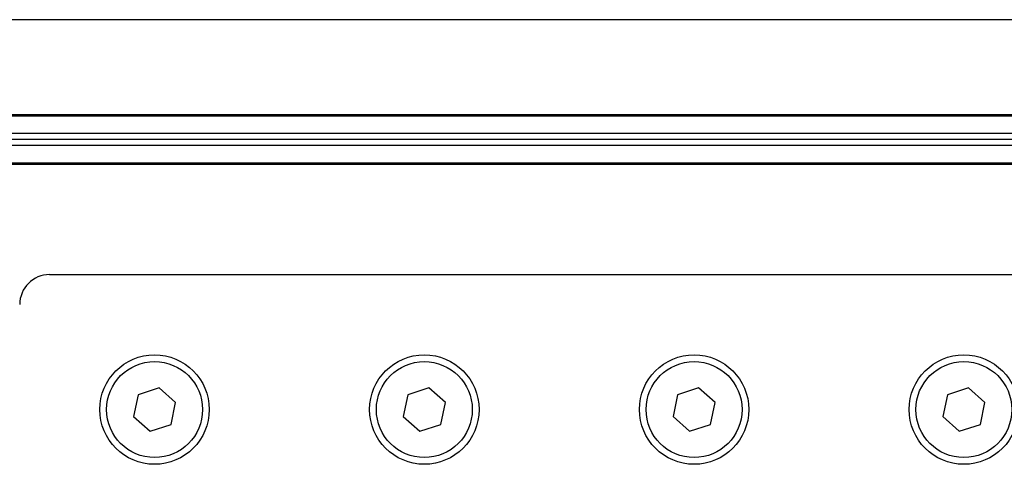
# Model space of a CAD drawing. Header units: millimetres. Extents: x 0 to 420, y 0 to 297.
# Tile 10 of 18: x 124 to 153, y 229 to 242. Entities that reach past the tile are written whole.
import ezdxf

# ---------------------------------------------------------------- set-up
doc = ezdxf.new("R2010")
doc.units = ezdxf.units.MM

msp = doc.modelspace()

# ---------------------------------------------------------------- linework, layer by layer
at = {"color": 7, "linetype": 'Continuous', "lineweight": 25}
for p, q in [((187.1359, 242.3905), (92.8641, 242.3905)), ((187.1359, 239.5498), (92.8641, 239.5498)), ((186.5983, 239.505), (93.4017, 239.505)), ((186.5983, 238.9852), (93.4017, 238.9852)), ((186.5983, 238.806), (93.4017, 238.806)), ((186.5983, 238.6268), (93.4017, 238.6268)), ((187.1359, 238.0622), (92.8641, 238.0622)), ((186.5983, 238.107), (93.4017, 238.107)), ((124.9452, 234.7735), (155.4133, 234.7735)), ((128.2173, 231.3891), (127.5881, 231.1826)), ((128.7108, 230.9474), (128.2173, 231.3891)), ((136.2824, 231.3891), (135.6532, 231.1826)), ((136.7759, 230.9474), (136.2824, 231.3891)), ((144.3475, 231.3891), (143.7183, 231.1826)), ((144.841, 230.9474), (144.3475, 231.3891)), ((152.4126, 231.3891), (151.7834, 231.1826)), ((152.9061, 230.9474), (152.4126, 231.3891)), ((127.5881, 231.1826), (127.4524, 230.5344)), ((135.6532, 231.1826), (135.5175, 230.5344)), ((143.7183, 231.1826), (143.5826, 230.5344)), ((151.7834, 231.1826), (151.6476, 230.5344)), ((128.5751, 230.2993), (128.7108, 230.9474)), ((136.6401, 230.2993), (136.7759, 230.9474)), ((144.7052, 230.2993), (144.841, 230.9474)), ((152.7703, 230.2993), (152.9061, 230.9474)), ((127.4524, 230.5344), (127.9458, 230.0927)), ((135.5175, 230.5344), (136.0109, 230.0927)), ((143.5826, 230.5344), (144.076, 230.0927)), ((151.6476, 230.5344), (152.1411, 230.0927)), ((127.9458, 230.0927), (128.5751, 230.2993)), ((136.0109, 230.0927), (136.6401, 230.2993)), ((144.076, 230.0927), (144.7052, 230.2993)), ((152.1411, 230.0927), (152.7703, 230.2993))]:
    msp.add_line(p, q, dxfattribs=at)
for centre, radius in [((128.0816, 230.7409), 1.6354), ((136.1467, 230.7409), 1.6354), ((144.2118, 230.7409), 1.6354), ((152.2769, 230.7409), 1.6354), ((128.0816, 230.7409), 1.4338), ((136.1467, 230.7409), 1.4338), ((144.2118, 230.7409), 1.4338), ((152.2769, 230.7409), 1.4338)]:
    msp.add_circle(centre, radius, dxfattribs=at)
msp.add_arc((124.9452, 233.8773), 0.8961, 90, 180, dxfattribs=at)

doc.saveas('drawing.dxf')
